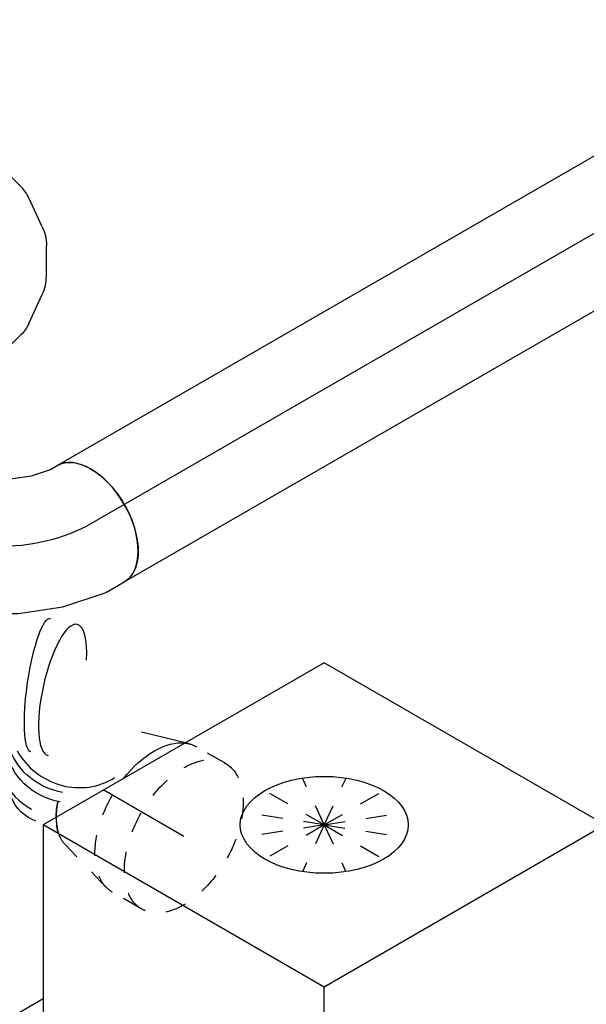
# Model space of a CAD drawing. Extents: x -257677 to 221252, y -185516 to 120782.
# Tile 46 of 171: x -76558 to -75884, y 2126 to 3299. Entities that reach past the tile are written whole.
import ezdxf
from ezdxf.enums import TextEntityAlignment as Align
from ezdxf.lldxf.tags import DXFTag

# ---------------------------------------------------------------- set-up
doc = ezdxf.new("R2010")
doc.units = 0
doc.header["$LTSCALE"] = 50
doc.linetypes.add('STREEPJES', pattern=[0.1, 0.05, -0.05])
doc.layers.get('0').update_dxf_attribs({"linetype": 'CONTINUOUS'})
for name, color, linetype in [('WL570---_TOEVOER', 3, 'CONTINUOUS'), ('WL570---_TOEVOER_HL', 8, 'CONTINUOUS'), ('WL570---_TOEVOER_RST', 2, 'CONTINUOUS'), ('WL570---_TOEVOER_RST_HL', 1, 'CONTINUOUS'), ('WM570---_TOEVOER_PR', 1, 'CONTINUOUS'), ('WM570---_TOEVOER_RST_PR', 1, 'CONTINUOUS')]:
    doc.layers.add(name, color=color, linetype=linetype)
doc.styles.add('BURO-018', font='ARIAL.TTF', dxfattribs={"height": 63})
tags = doc.linetypes.add('CENTER2', pattern=[28.575, 19.05, -3.175, 3.175, -3.175]).pattern_tags.tags
tags[10:11] = [DXFTag(74, 4), DXFTag(75, 0), DXFTag(340, '0'), DXFTag(46, 1.0), DXFTag(50, 0.0), DXFTag(44, 0.0), DXFTag(45, 0.0)]
tags[8:9] = [DXFTag(74, 4), DXFTag(75, 0), DXFTag(340, '0'), DXFTag(46, 1.0), DXFTag(50, 0.0), DXFTag(44, 0.0), DXFTag(45, 0.0)]
tags[6:7] = [DXFTag(74, 4), DXFTag(75, 0), DXFTag(340, '0'), DXFTag(46, 1.0), DXFTag(50, 0.0), DXFTag(44, 0.0), DXFTag(45, 0.0)]
tags[4:5] = [DXFTag(74, 4), DXFTag(75, 0), DXFTag(340, '0'), DXFTag(46, 1.0), DXFTag(50, 0.0), DXFTag(44, 0.0), DXFTag(45, 0.0)]

# ---------------------------------------------------------------- blocks, each defined once
blk = doc.blocks.new('*U1926')
at = {"color": 0, "ltscale": 10}
for p, q in [((15.6, 133, 10257.8), (4, 153.1, 10257.8)), ((29.8, 84.3, 10257.8), (19, 124.8, 10257.8)), ((27.8, 30.5, 10257.8), (31.2, 68.4, 10257.8)), ((2.8, -22.7, 10257.8), (21, 8.9, 10257.8)), ((-43.6, -61.2, 10257.8), (-12.5, -39.3, 10257.8)), ((-98.6, -78.8, 10257.8), (-58.1, -68, 10257.8)), ((-130.6, -80, 10257.8), (-107.4, -80, 10257.8))]:
    blk.add_line(p, q, dxfattribs=at)
at = {"color": 0, "ltscale": 10, "extrusion": (-3.41963e-17, 8.3842e-17, -1)}
for centre, major_axis, ratio, start_param, end_param in [((-65.3, 113.1, 10257.8), (-69.3, -40), 0.57735, 0.159548, 3.141593), ((-56.7, 98.2, 10257.8), (74.3, 30.8), 0.646887, 6.198226, 6.368145), ((-51.3, 43.7, 10257.8), (-76.9, 24.3), 0.803023, 2.966153, 3.317032), ((-84.7, 7.7, 10257.8), (34.1, -73), 0.750739, 6.150885, 6.415485)]:
    blk.add_ellipse(centre, major_axis=major_axis, ratio=ratio, start_param=start_param, end_param=end_param, dxfattribs=at)
at = {"color": 0, "ltscale": 10}
for centre, major_axis, ratio, start_param, end_param in [((-49, 69.5, 10257.8), (80.2, 6.9), 0.750739, 6.150885, 6.415485), ((-130.6, 0, 10257.8), (0, 80), 0.57735, 3.141593, 6.283185), ((-63.5, 22.6, 10257.8), (-59.5, 54.4), 0.803023, 2.966153, 3.317032), ((-113.4, 0, 10257.8), (10.5, -79.7), 0.646887, 6.198226, 6.368145)]:
    blk.add_ellipse(centre, major_axis=major_axis, ratio=ratio, start_param=start_param, end_param=end_param, dxfattribs=at)
at = {"layer": 'WL570---_TOEVOER_HL', "linetype": 'CENTER2'}
blk.add_ellipse((-196, 113.1, 10257.8), major_axis=(138.6, -80), ratio=0.57735, start_param=5.497787, end_param=7.068583, dxfattribs=at)
at = {"layer": 'WM570---_TOEVOER_PR', "color": 1, "style": 'BURO-018'}
blk.add_attdef('POSNR', text='', height=90, dxfattribs=at).set_placement((0, 0), align=Align.MIDDLE)
blk = doc.blocks.new('*U2053')
at = {"color": 0, "ltscale": 10}
for p, q in [((226.6, 258.7, 9497.7), (226.2, 258.4, 9497.7)), ((72.3, -69, 9497.7), (73.4, -68.7, 9497.7))]:
    blk.add_line(p, q, dxfattribs=at)
for centre, major_axis, ratio, start_param, end_param in [((398.8, 260.5, 9497.7), (24, -76.3), 0.292927, 3.141593, 6.283185), ((398.8, 260.5, 9497.7), (24, -76.3), 0.292927, 2.104341, 3.141593), ((276.7, 196.1, 9497.7), (50.3, -62.5), 0.209595, 0.015931, 3.125662), ((431.5, 233.8, 9497.7), (-80.7, 5.2), 0.929901, 1.06577, 2.759917), ((446.4, 192.2, 9497.7), (-65.5, -47.4), 0.853972, 6.03971, 6.526661), ((500.9, 181.5, 9497.7), (0, -80), 0.57735, 5.219738, 5.494037), ((446.4, 192.2, 9497.7), (-65.5, -47.4), 0.853972, 0.243476, 0.907537), ((48, 7.5, 9497.7), (24.9, -76.4), 0.278338, 3.167253, 6.257525)]:
    blk.add_ellipse(centre, major_axis=major_axis, ratio=ratio, start_param=start_param, end_param=end_param, dxfattribs=at)
at = {"color": 0, "ltscale": 10, "extrusion": (1.38778e-17, -1.20185e-16, -1)}
for centre, major_axis, ratio, start_param, end_param in [((373.2, 252.4, 9497.7), (29.8, -74.5), 0.195941, 0.014807, 3.156399), ((322.8, 227.7, 9497.7), (-40.5, 69.3), 0.007051, 6.282673, 9.424266), ((235, 157.1, 9497.7), (-54.7, 58.4), 0.306013, 0, 3.141593), ((190.9, 115.7, 9497.7), (-54.7, 58.4), 0.306013, 0, 3.141593), ((439, 212.9, 9497.7), (75.4, 26.9), 0.918695, 1.580316, 2.805383), ((435.1, 223.9, 9497.7), (75.4, 26.9), 0.918695, 1.569296, 2.640673), ((146.8, 74.4, 9497.7), (-54.7, 58.4), 0.306013, 0, 3.141593), ((460.1, 181.5, 9497.7), (49.2, 63.1), 0.744584, 2.490909, 3.141593), ((112, 41.8, 9497.7), (49.5, -63.2), 0.1931, 3.158648, 6.30024), ((81.3, 21.8, 9497.7), (-37.9, 70.8), 0.044567, 3.137796, 6.279389), ((0, 0, 9497.7), (0, -80), 0.57735, 0, 3.141593), ((15, 0, 9497.7), (8.9, -79.9), 0.487699, 6.228678, 9.37027)]:
    blk.add_ellipse(centre, major_axis=major_axis, ratio=ratio, start_param=start_param, end_param=end_param, dxfattribs=at)
at = {"color": 8, "linetype": 'STREEPJES', "ltscale": 10}
blk.add_ellipse((500.9, 181.5, 9497.7), major_axis=(0, -80), ratio=0.57735, start_param=5.494037, end_param=6.116426, dxfattribs=at)
at = {"layer": 'WM570---_TOEVOER_PR', "color": 1, "style": 'BURO-018'}
blk.add_attdef('POSNR', text='', height=90, dxfattribs=at).set_placement((0, 0), align=Align.MIDDLE)
blk = doc.blocks.new('*U2054')
at = {"color": 8, "linetype": 'STREEPJES', "ltscale": 10}
for p, q in [((-40.4, 100, 9628.4), (0, 100, 9628.4)), ((9.6, 98.6, 9628.4), (77.2, 78.9, 9628.4)), ((-40.4, -100, 9628.4), (0, -100, 9628.4)), ((9.6, -98.6, 9628.4), (13.5, -97.5, 9628.4))]:
    blk.add_line(p, q, dxfattribs=at)
at = {"color": 0, "ltscale": 10}
blk.add_line((13.5, -97.5, 9628.4), (65.2, -82.4, 9628.4), dxfattribs=at)
at = {"color": 8, "linetype": 'STREEPJES', "ltscale": 10, "extrusion": (-1.38778e-17, -8.01234e-18, -1)}
for centre, major_axis, start_param, end_param in [((-40.4, 0, 9628.4), (0, 100), 0, 6.280044), ((0, 0, 9628.4), (0, 100), 0, 1.810949), ((0, 0, 9628.4), (0, 100), 0, 1.810949), ((0, 0, 9628.4), (0, 100), 0, 1.810949), ((69.6, 0, 9628.4), (0, 80), 0.166759, 0.789148), ((69.6, 0, 9628.4), (0, 80), 0.166759, 0.789148), ((0, 0, 9628.4), (0, 100), 2.90144, 3.141593), ((0, 0, 9628.4), (0, 100), 2.90144, 3.141593), ((0, 0, 9628.4), (0, 100), 2.90144, 3.141593)]:
    blk.add_ellipse(centre, major_axis=major_axis, ratio=0.57735, start_param=start_param, end_param=end_param, dxfattribs=at)
at = {"color": 0, "ltscale": 10, "extrusion": (-1.38778e-17, -8.01234e-18, -1)}
for centre, major_axis, start_param, end_param in [((69.6, 0, 9628.4), (0, 80), 0.789148, 1.063448), ((69.6, 0, 9628.4), (0, 80), 0.789148, 1.063448), ((0, 0, 9628.4), (0, 100), 1.810949, 2.90144), ((0, 0, 9628.4), (0, 100), 1.810949, 2.90144), ((0, 0, 9628.4), (0, 100), 1.810949, 2.90144)]:
    blk.add_ellipse(centre, major_axis=major_axis, ratio=0.57735, start_param=start_param, end_param=end_param, dxfattribs=at)
at = {"layer": 'WL570---_TOEVOER_RST_HL', "linetype": 'CENTER2'}
for p, q in [((0, 0, 9628.4), (69.6, 0, 9628.4)), ((-40.4, 0, 9628.4), (0, 0, 9628.4))]:
    blk.add_line(p, q, dxfattribs=at)
blk.add_circle((69.6, 0, 9628.4), 0.075, dxfattribs=at)
at = {"layer": 'WM570---_TOEVOER_RST_PR', "color": 1, "style": 'BURO-018'}
blk.add_attdef('POSNR', text='', height=90, dxfattribs=at).set_placement((0, 0), align=Align.MIDDLE)
blk = doc.blocks.new('*U2056')
at = {"color": 0, "ltscale": 10}
for p, q in [((0, 80, 9814.7), (1016.3, 80, 9814.7)), ((0, -80, 9814.7), (1016.3, -80, 9814.7))]:
    blk.add_line(p, q, dxfattribs=at)
blk.add_ellipse((0, 0, 9814.7), major_axis=(0, 80), ratio=0.57735, start_param=3.141593, end_param=6.283185, dxfattribs=at)
at = {"color": 0, "ltscale": 10, "extrusion": (6.83926e-17, 8.87111e-17, -1)}
blk.add_ellipse((1016.3, 0, 9814.7), major_axis=(0, 80), ratio=0.57735, start_param=0, end_param=3.141593, dxfattribs=at)
at = {"layer": 'WL570---_TOEVOER_HL', "linetype": 'CENTER2'}
blk.add_line((0, 0, 9814.7), (1016.3, 0, 9814.7), dxfattribs=at)
at = {"layer": 'WM570---_TOEVOER_PR', "color": 1, "style": 'BURO-018'}
blk.add_attdef('POSNR', text='', height=90, dxfattribs=at).set_placement((0, 0), align=Align.MIDDLE)
blk = doc.blocks.new('*U2058')
at = {"color": 0, "ltscale": 10}
for p, q in [((-1, 91.8, 9776.4), (6.9, 96.3, 9776.4)), ((-51.4, 80, 9776.4), (-23.4, 84.3, 9776.4)), ((-23.4, 84.3, 9776.4), (-1, 91.8, 9776.4)), ((-66.3, 80, 9776.4), (-51.4, 80, 9776.4)), ((-66.3, -80, 9776.4), (-66.3, 80, 9776.4)), ((66.7, -53.9, 9776.4), (86.9, -42.2, 9776.4)), ((15, -71.5, 9776.4), (63, -55.5, 9776.4)), ((-66.3, -80, 9776.4), (-39.1, -80, 9776.4)), ((-39.1, -80, 9776.4), (-39, -80, 9776.4)), ((-39, -80, 9776.4), (13.7, -71.8, 9776.4)), ((15, -71.5, 9776.4), (13.7, -71.8, 9776.4))]:
    blk.add_line(p, q, dxfattribs=at)
at = {"color": 0, "ltscale": 10, "extrusion": (6.16298e-33, 0, -1)}
blk.add_ellipse((46.9, 27.1, 9776.4), major_axis=(-40, 69.3), ratio=0.57735, start_param=0, end_param=3.141593, dxfattribs=at)
at = {"color": 0, "ltscale": 10}
blk.add_ellipse((32, 18.5, 9776.4), major_axis=(32.9, -73.2), ratio=0.497511, start_param=6.232846, end_param=6.333525, dxfattribs=at)
at = {"layer": 'WL570---_TOEVOER_HL', "linetype": 'CENTER2'}
blk.add_ellipse((-66.3, 92.4, 9776.4), major_axis=(160.1, 0), ratio=0.57735, start_param=4.712389, end_param=5.497787, dxfattribs=at)
at = {"layer": 'WM570---_TOEVOER_PR', "color": 1, "style": 'BURO-018'}
blk.add_attdef('POSNR', text='', height=90, dxfattribs=at).set_placement((0, 0), align=Align.MIDDLE)
blk = doc.blocks.new('*U2150')
at = {"color": 0, "ltscale": 10}
for p, q in [((-225.4, 278.6, 9476.3), (-345.8, 70, 9476.3)), ((160.8, 278.6, 9476.3), (-225.4, 278.6, 9476.3)), ((-32.3, -55.9, 9476.3), (-225.4, 278.6, 9476.3)), ((354, -55.9, 9476.3), (160.8, 278.6, 9476.3)), ((-430.7, 95.5, 9476.3), (-428.7, 99, 9476.3)), ((-430.7, 95.5, 9476.3), (-187.8, -325.3, 9476.3)), ((-329, 99, 9476.3), (-428.7, 99, 9476.3)), ((-428.7, 99, 9476.3), (-185.8, -321.7, 9476.3)), ((-345.8, 70, 9476.3), (-152.7, -264.5, 9476.3)), ((-152.7, -264.5, 9476.3), (-32.3, -55.9, 9476.3)), ((354, -55.9, 9476.3), (-32.3, -55.9, 9476.3)), ((233.5, -264.5, 9476.3), (354, -55.9, 9476.3)), ((300.1, -321.7, 9476.3), (250.3, -235.5, 9476.3)), ((-152.7, -264.5, 9476.3), (233.5, -264.5, 9476.3)), ((-185.8, -321.7, 9476.3), (-187.8, -325.3, 9476.3)), ((-187.8, -325.3, 9476.3), (298, -325.3, 9476.3)), ((-185.8, -321.7, 9476.3), (300.1, -321.7, 9476.3)), ((298, -325.3, 9476.3), (300.1, -321.7, 9476.3))]:
    blk.add_line(p, q, dxfattribs=at)
at = {"color": 8, "linetype": 'STREEPJES', "ltscale": 10}
for q in [(23.5, 182.1, 9476.3), (-11.9, 172.6, 9476.3), (69.8, 172.6, 9476.3), (-26.8, 146.7, 9476.3), (114.6, 146.7, 9476.3), (-17.4, 111.4, 9476.3), (14, 76, 9476.3), (58.8, 50.1, 9476.3), (105.1, 40.7, 9476.3), (140.5, 50.1, 9476.3), (155.4, 76, 9476.3), (145.9, 111.4, 9476.3)]:
    blk.add_line((64.3, 111.4, 9476.3), q, dxfattribs=at)
at = {"color": 0, "ltscale": 10}
blk.add_ellipse((64.3, 111.4, 9476.3), major_axis=(86.6, -50), ratio=0.57735, dxfattribs=at)
at = {"layer": 'WL570---_TOEVOER_RST_HL', "linetype": 'CENTER2'}
blk.add_circle((0, 0, 9476.3), 0.075, dxfattribs=at)
at = {"layer": 'WL570---_TOEVOER_RST', "color": 1, "style": 'BURO-018'}
for tag in ['MC', 'Q']:
    blk.add_attdef(tag, text='', height=90, dxfattribs=at).set_placement((0, 0), align=Align.MIDDLE)
at = {"layer": 'WM570---_TOEVOER_RST_PR', "color": 1, "style": 'BURO-018'}
blk.add_attdef('POSNR', text='', height=90, dxfattribs=at).set_placement((0, 0), align=Align.MIDDLE)

msp = doc.modelspace()

# ---------------------------------------------------------------- block references
at = {"layer": 'WL570---_TOEVOER'}
for name, p, rotation in [('*U2056', (-76473.77778, 2698.07493, -9814.71256), 29.99999999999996), ('*U1926', (-76540.11706, 3011.39297, -10257.81119), 29.99999999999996), ('*U2053', (-76982.76196, 2473.93214, -9497.72679), 329.9999999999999)]:
    msp.add_blockref(name, p, dxfattribs=dict(at, rotation=rotation))
msp.add_blockref('*U2058', (-76520.65896, 2671.00807, -9776.43424), dxfattribs=at)
at = {"layer": 'WL570---_TOEVOER_RST'}
ref = msp.add_blockref('*U2150', (-76195.71779, 2210.74899, -9476.2699), dxfattribs=dict(at, rotation=29.99999999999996))
ref.add_attrib('Q', '220', dxfattribs={"color": 1, "height": 90, "style": 'BURO-018'}).set_placement((-75752.92388, 1583.59586), align=Align.MIDDLE)
ref.add_attrib('MC', 'J', dxfattribs={"color": 1, "height": 90, "style": 'BURO-018'}).set_placement((-75431.19029, 2140.85478), align=Align.MIDDLE)
at = {"layer": 'WL570---_TOEVOER_RST', "rotation": 150}
msp.add_blockref('*U2054', (-76397.95033, 2345.87917, -9628.40169), dxfattribs=at)

doc.saveas('drawing.dxf')
